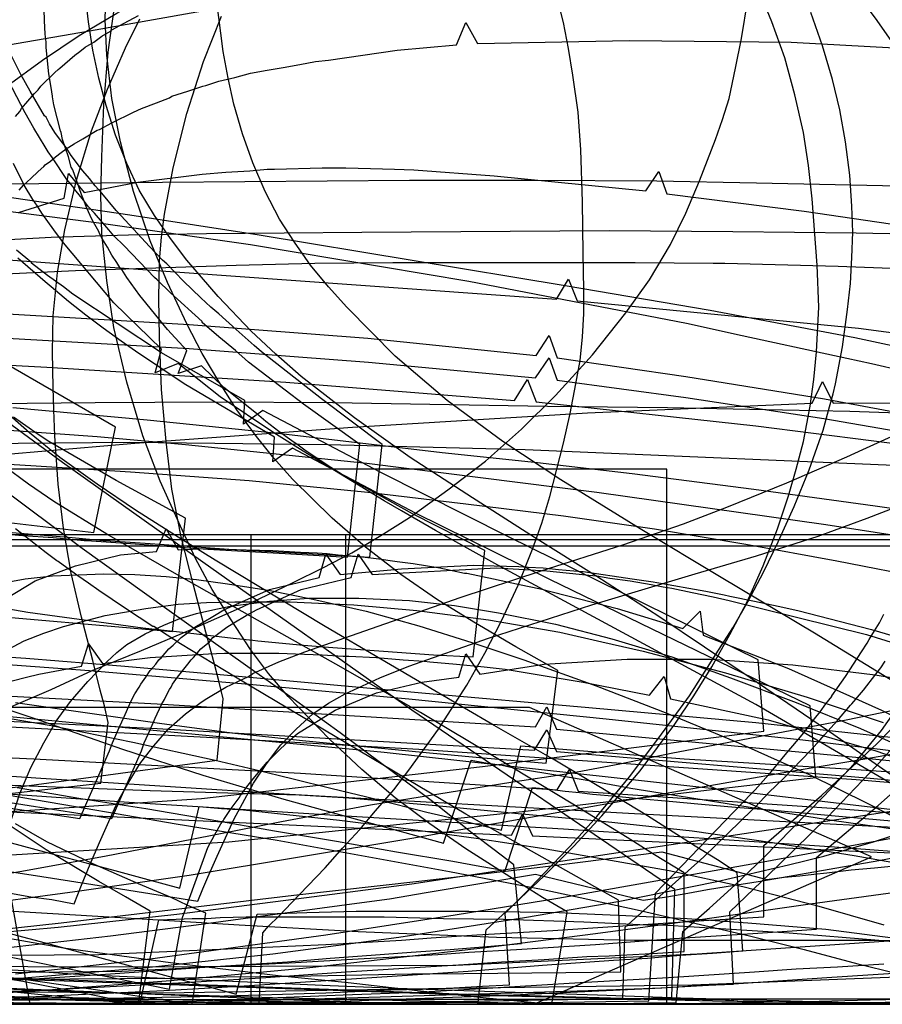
# Model space of a CAD drawing. Header units: millimetres. Extents: x 0 to 1231, y -1 to 564.
# Tile 157 of 163: x 538 to 657, y 0 to 136. Entities that reach past the tile are written whole.
import ezdxf

# ---------------------------------------------------------------- set-up
doc = ezdxf.new("R2010")
doc.units = ezdxf.units.MM
doc.layers.add('1', color=7, linetype='Continuous')

# ---------------------------------------------------------------- blocks, each defined once
blk = doc.blocks.new('PART001')
at = {"layer": '1'}
blk.add_lwpolyline([(763.1, 0), (763.1, 64.3), (0, 64.3), (0, 0)], close=True, dxfattribs=at)
blk = doc.blocks.new('PART002')
at = {"layer": '1'}
blk.add_lwpolyline([(0.2, 0), (739, 0.9), (739.3, 63.4), (0, 63.5)], close=True, dxfattribs=at)
blk = doc.blocks.new('PART004')
at = {"layer": '1'}
blk.add_lwpolyline([(527.4, 77.6), (553.2, 77.8), (580.6, 77.5), (607.9, 76.8), (666.5, 74.3), (668.1, 77.2), (669.5, 74.2), (703.7, 72.6), (752.8, 69.6)], dxfattribs=at)
blk = doc.blocks.new('PART007')
at = {"layer": '1'}
blk.add_lwpolyline([(537.9, 112.7), (538.5, 113.4), (539.5, 114.3), (540.5, 115.3), (541.3, 116), (541.5, 116.2), (542.2, 116.7), (542.9, 117.3), (543.7, 117.9), (544.4, 118.4), (545.5, 119.1), (546.7, 119.8), (548.7, 121), (549, 121.1), (550.7, 122), (553.7, 123.5), (554.8, 124), (556.9, 124.8), (558.7, 125.5), (559, 125.7), (561.2, 126.4), (563.3, 127.1), (563.7, 127.2), (565.5, 127.8), (567.7, 128.3), (569.9, 128.9), (572.2, 129.3), (574.4, 129.7), (576.7, 130.1), (578.9, 130.5), (580.7, 130.7), (590.2, 132.1), (598.4, 132.8), (599.7, 135.9), (601.3, 133), (622.3, 133.4), (644.7, 133.2), (675.8, 131.5)], dxfattribs=at)
blk = doc.blocks.new('PART011')
at = {"layer": '1'}
blk.add_lwpolyline([(511.9, 97), (561.4, 94.1), (586.1, 92.2), (609.4, 89.8), (611.2, 92.6), (612.3, 89.5), (630.1, 86.9), (649.3, 83.8), (687.4, 76.7), (716.9, 70.8), (746.4, 64.4), (826.4, 46.6)], dxfattribs=at)
blk = doc.blocks.new('PART012')
at = {"layer": '1'}
blk.add_lwpolyline([(609.1, 0), (655.8, 20.4), (608.5, 41.1), (0, 41.1), (0, 0)], close=True, dxfattribs=at)
blk = doc.blocks.new('PART013')
at = {"layer": '1'}
blk.add_lwpolyline([(609.1, 0), (655.8, 20.4), (608.5, 41.1), (0, 41.1), (0, 0)], close=True, dxfattribs=at)
blk = doc.blocks.new('PART014')
at = {"layer": '1'}
blk.add_lwpolyline([(535.6, 26.7), (606, 23.4), (607.5, 26.3), (608.9, 23.3), (670.2, 20.4), (720.7, 17.1), (767.5, 13.8), (819, 9.6)], dxfattribs=at)
blk = doc.blocks.new('PART017')
at = {"layer": '1'}
blk.add_lwpolyline([(737.9, 0), (737.9, 64.3), (0, 64.3), (0, 0)], close=True, dxfattribs=at)
blk = doc.blocks.new('PART019')
at = {"layer": '1'}
blk.add_lwpolyline([(503.2, 40.8), (557, 38.2), (609.2, 35.2), (610.9, 38), (612.2, 35), (654.6, 31.4), (736.2, 23.9), (829.2, 16.1)], dxfattribs=at)
blk = doc.blocks.new('PART020')
at = {"layer": '1'}
blk.add_lwpolyline([(537.8, 109.6), (544.1, 111.6), (544.7, 115), (546.9, 112.4), (554.3, 113.8), (563.2, 114.9), (566.5, 115.2), (569.8, 115.4), (572.2, 115.6), (573.2, 115.6), (579.8, 115.8), (583.1, 115.8), (586.5, 115.7), (589.8, 115.6), (592.5, 115.5), (603.6, 114.7), (624.6, 112.6), (626.4, 115.3), (627.5, 112.2), (646.5, 109.8), (666.9, 106.8)], dxfattribs=at)
blk = doc.blocks.new('PART022')
at = {"layer": '1'}
blk.add_lwpolyline([(526.2, 4.3), (552.1, 4.6), (576.1, 5.8), (584.8, 6.3), (595.8, 6.9), (600.1, 7.2), (606.7, 7.6), (617.6, 8.3), (628.5, 9.1), (639.4, 9.8), (648.2, 10.4), (648.2, 20.3), (656.7, 27.5), (665.1, 35)], dxfattribs=at)
blk = doc.blocks.new('PART023')
at = {"layer": '1'}
blk.add_lwpolyline([(609.1, 0), (655.8, 20.4), (608.5, 41.1), (0, 41.1), (0, 0)], close=True, dxfattribs=at)
blk = doc.blocks.new('PART024')
at = {"layer": '1'}
blk.add_lwpolyline([(466.2, 37.4), (539.9, 34), (576.8, 32), (612.3, 29.7), (614, 32.5), (615.2, 29.5), (651, 27.1), (688.5, 24.2), (763.2, 17.8), (845.8, 9.5)], dxfattribs=at)
blk = doc.blocks.new('PART028')
at = {"layer": '1'}
for points in [[(448, 3.4), (539.4, 0), (532.4, 39.4)], [(537.4, 122.9), (538, 123.6), (538.2, 124), (539.1, 125), (540, 126.1), (540.5, 126.6), (540.9, 127.1), (542.8, 129), (543.3, 129.4), (543.5, 129.6), (545.6, 131.4), (546.3, 131.9), (547, 132.5), (548.2, 133.2), (549.3, 134), (550.5, 134.7), (550.7, 134.9), (552.4, 135.8), (554.4, 136.9)]]:
    blk.add_lwpolyline(points, dxfattribs=at)
blk = doc.blocks.new('PART029')
at = {"layer": '1'}
blk.add_lwpolyline([(523.8, 75.1), (553.9, 77.7), (584, 79.9), (616.5, 81.9), (647.6, 83.2), (649, 86.2), (650.5, 83.2), (684.6, 83.4), (718.7, 83.1), (720.2, 86), (721.7, 83.1), (792.8, 83.2), (798.9, 89.8), (789.8, 255.1)], dxfattribs=at)
blk = doc.blocks.new('PART030')
at = {"layer": '1'}
blk.add_lwpolyline([(0.2, 0), (707, 0.8), (707.3, 63.4), (0, 63.4)], close=True, dxfattribs=at)
blk = doc.blocks.new('PART032')
at = {"layer": '1'}
blk.add_lwpolyline([(627.5, 0), (627.5, 74.1), (0, 74.1), (0, 0)], close=True, dxfattribs=at)
blk = doc.blocks.new('PART034')
at = {"layer": '1'}
blk.add_lwpolyline([(510.9, 59.2), (539.1, 54.3), (555, 52.1), (560.5, 51.5), (567.5, 50.7), (570.2, 50.4), (570.9, 50.3), (577.2, 49.7), (581.3, 49.4), (588.3, 48.9), (595.2, 48.4), (600.7, 48.1), (602.3, 62.8), (592.3, 67.9), (582.5, 73.4), (581, 74.3), (577.4, 76.7), (576.5, 77.4), (575.6, 78), (573.8, 79.3), (572, 80.7), (570.7, 81.8), (566.2, 85.4), (563.1, 88.4), (559.9, 87.3), (561.1, 90.5), (558.4, 93.4), (555, 97.6), (554.6, 98.1), (552.8, 100.6), (552.1, 101.7), (551.8, 102), (551.4, 102.7), (550.7, 103.7), (550.1, 104.8), (549.4, 105.9), (549, 106.7), (548.9, 107), (548, 108.6), (547.2, 110.3), (546.9, 111.2), (546.5, 112.1), (545.3, 115.5), (545.1, 115.9), (544.7, 117.3), (543.9, 119.7), (543.7, 120.7), (543.6, 120.9), (542.7, 124.5), (542.5, 125.6), (542.5, 125.7), (542.3, 126.9), (542, 128.8), (541.8, 130.6), (541.6, 132.5), (541.6, 133.2), (541.5, 134.3), (541.4, 136.2), (541.3, 139.3)], dxfattribs=at)
blk = doc.blocks.new('PART039')
at = {"layer": '1'}
blk.add_lwpolyline([(503.3, 44.4), (557, 41.6), (609.3, 38.4), (610.9, 41.2), (612.2, 38.1), (654.6, 34.1), (736.2, 25.8), (829.3, 17)], dxfattribs=at)
blk = doc.blocks.new('PART040')
at = {"layer": '1'}
for points in [[(524.4, 5.3), (553.7, 5.2), (598.3, 5.4), (631.7, 7), (670.4, 9.6)], [(669.2, 24.3), (639.8, 41.5), (604.1, 60.8), (600.3, 62.9), (595.5, 65.6), (590.8, 68.3), (588.4, 69.7), (581.5, 73.9), (576.8, 76.8), (573.1, 79.1), (565.7, 84.1), (559.9, 88.7), (556.7, 87.4), (557.6, 90.7), (551, 97.1), (544, 105.4), (542.7, 107.2), (541, 109.5), (540.4, 110.5), (539.8, 111.4), (538.6, 113.4), (537.1, 116.4)]]:
    blk.add_lwpolyline(points, dxfattribs=at)
blk = doc.blocks.new('PART042')
at = {"layer": '1'}
blk.add_lwpolyline([(492.9, 33.7), (546.3, 25.7), (550.4, 35.1), (550.8, 36.2), (551.6, 38), (552.3, 39.6), (552.4, 39.8), (553.2, 41.6), (553.5, 42.3), (553.9, 43), (554.5, 43.9), (554.7, 44.3), (555.4, 45.3), (556, 46.2), (556.8, 47.1), (557.2, 47.7), (557.6, 48), (558.6, 49.2), (559.2, 49.7), (560.3, 50.8), (560.5, 50.9), (561.3, 51.5), (562.2, 52.2), (563.2, 52.8), (564.9, 53.8), (566.2, 54.6), (572.5, 57.4), (579.4, 59.1), (580.3, 62.3), (582.3, 59.5), (590.8, 60.3), (600.8, 60.8), (603.6, 60.7), (607, 60.6), (608.3, 60.5), (610.4, 60.4), (612.5, 60.2), (615.7, 59.9), (615.9, 59.9), (622.7, 58.9), (625.6, 58.5), (626.1, 58.4), (632.9, 57.2), (635.4, 56.7), (636.2, 56.5), (639.6, 55.8), (642.9, 55.1), (645.6, 54.5), (655.8, 51.9), (671.1, 47.4)], dxfattribs=at)
blk = doc.blocks.new('PART045')
at = {"layer": '1'}
blk.add_lwpolyline([(531.7, 40.3), (588.4, 34.9), (635.7, 29.7), (682.9, 24.1), (735.3, 17.8), (737.5, 17.5), (748.5, 16.1), (759.5, 14.6), (761.5, 14.4), (770.5, 13.1), (774.9, 12.5), (779.2, 11.9), (783.6, 11.2), (787.6, 10.6), (788, 10.5), (792.4, 9.8), (798.9, 8.7), (805.5, 7.6), (812, 6.4), (822.9, 4.4)], dxfattribs=at)
blk = doc.blocks.new('PART047')
at = {"layer": '1'}
blk.add_lwpolyline([(523.8, 3.4), (558.9, 3.6), (566.5, 3.8), (575.9, 3.9), (585.3, 4.1), (592.2, 4.2), (594.7, 4.2), (613.5, 4.4), (621.1, 4.5), (620.8, 14.4), (599.7, 26.3), (570.1, 43.9), (567.8, 45.3), (560.2, 49.9), (556.5, 52.3), (556.4, 52.3), (552.6, 54.8), (548.9, 57.3), (547.5, 58.3), (546, 59.3), (544.5, 60.4), (543.3, 61.3), (543.1, 61.4), (541.6, 62.5), (537.4, 65.8)], dxfattribs=at)
blk = doc.blocks.new('PART051')
at = {"layer": '1'}
blk.add_lwpolyline([(497.3, 34.1), (550.7, 25.7), (554.8, 35.1), (555.2, 36.2), (556, 38), (556.7, 39.6), (557.6, 41.5), (558, 42.2), (558.3, 42.9), (558.7, 43.6), (558.9, 43.9), (559.1, 44.3), (559.8, 45.3), (561.2, 47.1), (561.7, 47.7), (562, 48), (563, 49.2), (564.2, 50.2), (564.7, 50.8), (564.9, 50.9), (565.7, 51.5), (566.6, 52.2), (567.6, 52.8), (569.3, 53.8), (570.7, 54.6), (576.9, 57.4), (583.8, 59.1), (584.8, 62.3), (586.7, 59.5), (603.9, 60.4), (610.9, 60), (616.7, 59.4), (617.8, 59.3), (619.6, 59), (622.4, 58.6), (625.3, 58.1), (627, 57.8), (628.2, 57.6), (631, 57), (633.9, 56.4), (636.1, 55.9), (655.1, 51.2), (669.2, 46.8)], dxfattribs=at)
blk = doc.blocks.new('PART053')
at = {"layer": '1'}
blk.add_lwpolyline([(531.6, 110.4), (548.9, 108.2), (569.9, 105.2), (600.1, 100.1), (630.2, 94.3), (637.9, 92.6), (650.7, 89.8), (655.8, 88.7), (660.2, 87.7), (660.9, 87.5), (668.6, 85.7), (676.2, 83.9), (683.9, 82), (690.1, 80.5), (696.6, 78.8), (709.3, 75.5), (721.9, 72.2)], dxfattribs=at)
blk = doc.blocks.new('PART054')
at = {"layer": '1'}
blk.add_lwpolyline([(516.8, 69), (548.2, 65.3), (551.2, 79.9), (535.2, 89.1)], dxfattribs=at)
blk = doc.blocks.new('PART059')
at = {"layer": '1'}
blk.add_lwpolyline([(508.5, 90), (541.7, 88.2), (574.8, 86.1), (606.4, 83.6), (608.2, 86.5), (609.4, 83.4), (639.8, 80.1), (671.7, 76), (684.8, 74), (690, 73.1), (693.4, 72.6), (695.3, 72.3), (703.2, 71), (711, 69.6), (715, 68.9), (724.1, 67.3)], dxfattribs=at)
blk = doc.blocks.new('PART067')
at = {"layer": '1'}
blk.add_lwpolyline([(528.1, 4), (599.9, 1.4), (608.5, 1.2), (622.9, 0.8), (635.6, 0.6), (637.3, 0.5), (651.7, 0.2), (657.4, 0.1), (663.2, 0.1), (668.9, 0), (692, 0), (709.3, 0.2), (714.8, 0.3), (717.9, 0.3), (732.3, 0.6), (746.7, 1), (758.2, 1.3), (821.8, 4.5)], dxfattribs=at)
blk = doc.blocks.new('PART070')
at = {"layer": '1'}
blk.add_lwpolyline([(532.8, 5), (540.2, 4.6), (543.9, 4.3), (547.6, 4.1), (580.9, 2.6), (589, 2.3), (599.4, 1.9), (617.9, 1.3), (629.4, 0.9), (636.4, 0.7), (651.2, 0.3), (673.4, 0), (688.3, 0), (710.5, 0.2), (716.4, 0.3), (721.6, 0.4)], dxfattribs=at)
blk = doc.blocks.new('PART073')
at = {"layer": '1'}
blk.add_lwpolyline([(491.4, 106.3), (583.2, 99.7), (612.2, 97.6), (613.9, 100.4), (615.1, 97.4), (654, 93.6), (685.7, 89.4), (717.3, 84.2), (746.6, 78.4), (757.4, 76.1), (770.8, 73.1), (775.8, 72), (776.1, 71.9), (781.5, 70.7), (797.5, 66.9), (810.8, 63.7), (824.2, 60.4)], dxfattribs=at)
blk = doc.blocks.new('PART078')
at = {"layer": '1'}
blk.add_lwpolyline([(512.5, 0.4), (573.5, 0), (628.2, 0.9), (628.6, 15.9), (592.2, 40.7), (563.3, 61.2), (543.9, 75), (525.9, 88.2)], dxfattribs=at)
blk = doc.blocks.new('PART082')
at = {"layer": '1'}
blk.add_lwpolyline([(529.7, 2.5), (544.3, 1.9), (546.8, 1.8), (558.9, 1.3), (573.6, 0.7), (579.4, 0.5), (585.3, 0.3), (591.1, 0.2), (593.3, 0.1), (597, 0.1), (605.8, 0), (617, 0), (623.3, 0.1), (629.2, 0.1), (635.1, 0.2), (640.7, 0.3), (640.9, 0.3), (646.8, 0.4), (655.6, 0.6), (664.3, 0.8)], dxfattribs=at)
blk = doc.blocks.new('PART083')
at = {"layer": '1'}
blk.add_lwpolyline([(534.7, 2.2), (547.9, 1.7), (561.1, 1.3), (561.2, 1.3), (574.4, 0.9), (587.6, 0.6), (597.3, 0.4), (600.8, 0.3), (614, 0.1), (624.6, 0.1), (629.9, 0), (633.5, 0.1), (643.1, 0.1), (651.1, 0.2), (664.3, 0.4), (668.2, 0.5), (677.5, 0.7), (690.8, 1), (696, 1.1), (701.3, 1.3), (703, 1.3), (709.3, 1.6), (735.7, 2.6)], dxfattribs=at)
blk = doc.blocks.new('PART084')
at = {"layer": '1'}
blk.add_lwpolyline([(528.1, 3.8), (599.9, 1.3), (616.8, 0.9), (633.8, 0.5), (640.6, 0.4), (647.4, 0.2), (654.2, 0.1), (661, 0.1), (667.4, 0), (688.1, 0), (698.3, 0.1), (708.3, 0.3), (708.5, 0.3), (718.7, 0.5), (735.7, 0.9)], dxfattribs=at)
blk = doc.blocks.new('PART085')
at = {"layer": '1'}
blk.add_lwpolyline([(536.9, 44.8), (538.9, 45.3), (540.6, 45.7), (546.5, 46.8), (547.5, 49.9), (549.4, 47.2), (556, 48), (564.1, 48.5), (566.3, 48.6), (573.8, 48.6), (576.1, 48.5), (579.8, 48.4), (582.7, 48.2), (583.5, 48.2), (587.3, 48), (591, 47.7), (593.9, 47.5), (594.7, 47.4), (598.4, 47.1), (602.2, 46.7), (605.1, 46.4), (615.9, 44.6), (625.1, 42.8), (627.1, 45.4), (628, 42.3), (641.5, 39.4), (656.4, 35.1), (671, 30)], dxfattribs=at)
blk = doc.blocks.new('PART087')
at = {"layer": '1'}
blk.add_lwpolyline([(532.4, 7.4), (551.2, 3.6), (558.7, 2.1), (560.5, 12), (564, 21.7), (564.9, 23.4), (565.8, 25), (566.1, 25.4), (566.2, 25.6), (567.2, 27.1), (568.3, 28.6), (568.5, 28.9), (569.4, 30.1), (570.5, 31.5), (571.7, 32.9), (572.2, 33.5), (574, 35.3), (575.3, 36.5), (576.4, 37.5), (581.6, 40.7), (587.3, 43.1), (593.6, 44.6), (598.7, 45.3), (599.7, 48.5), (601.6, 45.7), (610.5, 47.1), (622, 47.8), (633.5, 47.8), (644.9, 47), (656.3, 45.6), (667.8, 43.7)], dxfattribs=at)
blk = doc.blocks.new('PART088')
at = {"layer": '1'}
blk.add_lwpolyline([(525.5, 1.8), (557.9, 1.6), (594.5, 2.2), (631, 2.7), (670, 4.2)], dxfattribs=at)
blk = doc.blocks.new('PART091')
at = {"layer": '1'}
blk.add_lwpolyline([(511.9, 93.6), (561.4, 90.8), (586.2, 88.9), (609.3, 86.7), (611.2, 89.5), (612.3, 86.4), (630.1, 84), (649.2, 81.1), (687.4, 74.5), (716.9, 68.8), (746.3, 62.8), (826.4, 45.9)], dxfattribs=at)
blk = doc.blocks.new('PART092')
at = {"layer": '1'}
for points in [[(509.5, 0.5), (553.8, 0), (592.6, 0.3), (621.4, 0.8), (621.7, 10.7), (632.6, 20.4), (639.3, 26.9), (639.7, 27.3), (641.6, 29.3), (643.6, 31.2), (647.4, 35.2), (648.7, 36.6), (649.3, 37.3), (651.1, 39.3), (652.9, 41.4), (653.1, 41.6), (654.7, 43.5), (656.4, 45.7), (657.1, 46.6), (657.7, 47.5)], [(658.5, 133.4), (657, 135.6), (656.6, 136.2), (655.4, 137.8)]]:
    blk.add_lwpolyline(points, dxfattribs=at)
blk = doc.blocks.new('PART095')
at = {"layer": '1'}
blk.add_lwpolyline([(511, 1.4), (553.4, 0.4), (595.3, 0), (625, 0.5), (625.9, 15.4), (639.2, 29.2), (639.7, 29.7), (641.9, 32.2), (644.1, 34.8), (644.9, 35.8), (646.2, 37.3), (647.1, 38.4), (647.9, 39.5), (648.7, 40.5), (649.5, 41.6), (650.3, 42.6), (650.3, 42.7), (651.1, 43.8), (652.2, 45.4), (654.4, 48.8), (655.2, 50), (655.5, 50.5), (656.2, 51.7), (656.9, 52.8), (657.5, 54)], dxfattribs=at)
blk = doc.blocks.new('PART097')
at = {"layer": '1'}
blk.add_lwpolyline([(534.9, 55.5), (540.1, 58.6), (545.7, 60.7), (551.9, 62.2), (556.9, 62.7), (558.2, 65.8), (559.9, 62.9), (563.9, 63.1), (569.3, 62.9), (573, 62.8), (576.8, 62.6), (579.1, 62.5), (580.5, 62.4), (582, 62.2), (585, 62), (588, 61.6), (588.9, 61.5), (590.2, 61.3), (592.4, 61), (596.1, 60.4), (599.5, 59.7), (599.8, 59.7), (603.5, 58.9), (607.1, 58.1), (610, 57.5), (620.6, 54.8), (629.7, 52), (632.1, 54.4), (632.5, 51.1), (644.3, 46.5), (657.2, 40.7), (659.2, 39.7)], dxfattribs=at)
blk = doc.blocks.new('PART100')
at = {"layer": '1'}
blk.add_lwpolyline([(533.6, 20.5), (566.9, 22.5), (607.5, 26.7), (648.1, 31.4), (647.3, 41.3), (611.3, 58.8), (592.7, 68), (575.7, 77), (573, 75.1), (573.2, 78.5), (560.7, 85.9), (554, 90.4), (552, 91.8), (549.5, 93.6), (547.1, 95.4), (544.7, 97.3), (542.3, 99.3), (541.5, 100), (537.7, 103.3)], dxfattribs=at)
blk = doc.blocks.new('PART104')
at = {"layer": '1'}
blk.add_lwpolyline([(524.1, 6.7), (548.9, 6.9), (571.9, 7.9), (580.3, 8.3), (590.8, 8.9), (594.9, 9.2), (601.2, 9.6), (611.7, 10.2), (622.1, 10.9), (632.6, 11.6), (640.9, 12.1), (640.9, 22), (648.9, 28.9), (656.6, 36.1), (658.6, 38.2)], dxfattribs=at)
blk = doc.blocks.new('PART105')
at = {"layer": '1'}
blk.add_lwpolyline([(531.2, 26.3), (563.1, 28.5), (602, 32.9), (640.9, 37.8), (640.1, 47.7), (605.6, 64.7), (587.9, 73.6), (571.6, 82.2), (568.9, 80.3), (569.1, 83.6), (557.6, 90.2), (545.3, 98.3), (544, 99.3), (541.8, 100.9), (539.6, 102.6), (539.6, 102.7), (537.5, 104.4)], dxfattribs=at)
blk = doc.blocks.new('PART109')
at = {"layer": '1'}
blk.add_lwpolyline([(529.3, 54.2), (559.1, 51.6), (560.9, 67.3), (551.3, 72.5), (542, 77.9), (540.5, 78.9), (537.1, 81.3)], dxfattribs=at)
blk = doc.blocks.new('PART111')
at = {"layer": '1'}
blk.add_lwpolyline([(523.6, 66.4), (545.2, 64.6), (549.5, 64.2), (549.8, 64.2), (556, 63.8), (566.9, 63), (577.7, 62.4), (586.4, 61.9), (588.1, 77.5), (579.7, 83.8), (571.4, 90.3), (570.4, 91.2), (567.9, 93.4), (565.5, 95.6), (564.4, 96.5), (563, 97.8), (560.6, 100.1), (558.3, 102.5), (557.7, 103), (555.9, 104.9), (553.7, 107.3), (551.4, 109.8), (551.3, 109.9), (549.3, 112.3), (548.4, 113.3), (547.6, 114.3), (546.7, 115.4), (545.9, 116.4), (545.4, 117.1), (545.1, 117.5), (544.4, 118.6), (543.6, 119.6), (542.8, 120.7), (542.1, 121.9), (541.6, 122.8), (541.4, 123), (539.4, 126.4), (538.1, 128.7), (535, 134.9)], dxfattribs=at)
blk = doc.blocks.new('PART114')
at = {"layer": '1'}
blk.add_lwpolyline([(527.7, 65.8), (538.4, 64.9), (542.6, 64.6), (546.9, 64.2), (547.2, 64.2), (553.3, 63.8), (564, 63), (574.7, 62.4), (583.3, 61.9), (585, 77.5), (577.2, 83.1), (569.6, 88.9), (567.8, 90.5), (565.5, 92.4), (563.2, 94.4), (563.2, 94.5), (558.8, 98.5), (557, 100.3), (556.6, 100.6), (552.4, 105), (551, 106.4), (550.3, 107.2), (548.3, 109.5), (547.5, 110.4), (546.8, 111.3), (546, 112.3), (545.5, 112.9), (545.3, 113.2), (544.5, 114.2), (542.5, 117.2), (541.9, 118), (541.5, 118.7), (539.9, 121.3), (538.7, 123.4), (535.8, 129)], dxfattribs=at)
blk = doc.blocks.new('PART130')
at = {"layer": '1'}
blk.add_lwpolyline([(534.9, 58.2), (538.7, 58.9), (542.5, 59.3), (549.6, 59.6), (553.9, 59.5), (558.2, 59.2), (562.4, 58.8), (566.7, 58.2), (572.6, 57.3), (578.5, 56.1), (585.9, 54.4), (593.2, 52.4), (600.5, 50.1), (607.7, 47.7), (617.7, 44.1), (627.5, 40.3), (637.4, 36.2), (647.2, 31.8), (655.3, 27.8), (663.3, 23.7)], dxfattribs=at)
blk = doc.blocks.new('PART131')
at = {"layer": '1'}
for points in [[(520.6, 2.3), (538, 3.6), (555.5, 5.1), (573, 7), (590.4, 9.3), (607.8, 12), (621, 14.3), (634.4, 17), (644.3, 19.3), (649.2, 20.5), (653.7, 21.8), (656.1, 22.5), (658.6, 23.3)], [(731, 173.2), (706.6, 167.1), (683.3, 161.7), (660.1, 156.6), (638.3, 152), (633.5, 151), (606, 145.5), (590.4, 142.5), (571.3, 138.9), (547.6, 134.7), (523.8, 130.6)]]:
    blk.add_lwpolyline(points, dxfattribs=at)
blk = doc.blocks.new('PART132')
at = {"layer": '1'}
blk.add_lwpolyline([(529.7, 30.6), (542.9, 30.1), (556, 29.6), (569.8, 29.2), (576.6, 29), (583.5, 28.6), (594.5, 27.6), (597, 27.4), (606.9, 26.4), (619, 25.3), (631, 24), (642.1, 22.4), (653.4, 20.6), (671.4, 17.4)], dxfattribs=at)
blk = doc.blocks.new('PART137')
at = {"layer": '1'}
blk.add_lwpolyline([(522.8, 0.4), (540.1, 0.1), (548.6, 0), (565, 0), (572.9, 0.1), (580.5, 0.1), (587.8, 0.2), (594.8, 0.3), (601.4, 0.3), (602.5, 10.3), (606.4, 13.9), (610.5, 17.8), (614.6, 21.9), (618.5, 26.1), (623.8, 32.3), (628.6, 38.8), (631.2, 42.7), (633.7, 46.7), (636.2, 51.2), (638.6, 55.7), (640.8, 60.7), (642.8, 65.8), (644.3, 70.4), (645.4, 74.1), (646.4, 77.9), (647.3, 82.8), (647.8, 86.5), (648.2, 90.3), (648.5, 96.5), (648.3, 102.3), (647.6, 111.5), (647.1, 116.1), (646.4, 120.7), (645.2, 125.9), (643.8, 131), (642, 136), (640, 141)], dxfattribs=at)
blk = doc.blocks.new('PART141')
at = {"layer": '1'}
blk.add_lwpolyline([(526.3, 16.5), (538, 18.4), (549.7, 20.5), (562, 22.9), (574.2, 25.3), (586.5, 27.6), (598.8, 29.6), (606.2, 30.8), (613.6, 31.9), (621, 33.3), (628.3, 34.8), (652.3, 39.4), (674.3, 43.9), (677, 44.5), (710.8, 51.8), (735.1, 57.3)], dxfattribs=at)
blk = doc.blocks.new('PART144')
at = {"layer": '1'}
blk.add_lwpolyline([(534.3, 29.3), (545.7, 27.4), (559.6, 25), (573.6, 22.7), (597.4, 18.4), (610.4, 15.9), (623.4, 13.1), (638.9, 9.5), (646.5, 7.6), (653.9, 5.6), (659.2, 4.3), (664.4, 2.9), (669.8, 1.5), (675.6, 0), (694.3, 0), (699.6, 12.7), (704.8, 25.2), (715.3, 49.9), (721, 63.1)], dxfattribs=at)
blk = doc.blocks.new('PART147')
at = {"layer": '1'}
blk.add_lwpolyline([(530.6, 1.2), (538.2, 0.9), (545.5, 0.7), (552.5, 0.5), (559.1, 0.4), (565.3, 0.2), (571.1, 0), (571.6, 9.9), (572.4, 10.8), (573.8, 12.2), (575.6, 14.1), (577.8, 16.4), (580.2, 18.9), (582.6, 21.6), (585, 24.2), (587.2, 26.8), (589.7, 29.7), (591.8, 32.4), (595.9, 38.1), (599.8, 44.2), (602.3, 48.6), (604.6, 53.1), (606.9, 58), (608.9, 63), (610.2, 66.6), (611.3, 70.3), (613.2, 77.7), (614.1, 81.8), (614.9, 85.9), (615.5, 89.1), (615.8, 92.4), (616, 95.6), (616, 98.9), (615.9, 104), (615.8, 111.1), (615.6, 118.3), (615.2, 123.5), (614.5, 128.6), (613.9, 132.3), (613.2, 135.9), (611.9, 141)], dxfattribs=at)
blk = doc.blocks.new('PART152')
at = {"layer": '1'}
blk.add_lwpolyline([(512.5, 48.8), (547.6, 46.2), (569.7, 44.3), (591.8, 42.3), (619.1, 39.5), (646.3, 36.6), (668.8, 33.9), (691.2, 31), (714.2, 27.8), (737.2, 24.3), (760.5, 20.7), (783.7, 16.8), (799.4, 14.1), (815.2, 11.5), (832, 9)], dxfattribs=at)
blk = doc.blocks.new('PART156')
at = {"layer": '1'}
blk.add_lwpolyline([(520.1, 0.7), (539.5, 1.8), (558.8, 3.3), (578.1, 5.1), (602.8, 7.9), (617.6, 9.8), (632.4, 11.8), (647.3, 13.9), (662.5, 16), (672.7, 17.5), (683, 19.1), (703.8, 22.2), (724.7, 25.5), (745.4, 28.7), (755.5, 30.4), (765.5, 31.9), (775.2, 33.5), (784.7, 35), (793.9, 36.5), (802.8, 38), (811.3, 39.3), (819.4, 40.7)], dxfattribs=at)
blk = doc.blocks.new('PART160')
at = {"layer": '1'}
blk.add_lwpolyline([(504.5, 33.8), (540.9, 31.3), (575.3, 29.1), (623, 26.4), (642.2, 25.4), (661.5, 24.4), (683.7, 23.5), (706, 23.1), (744.8, 23.3), (760.5, 23.2), (776.3, 23.4), (786.5, 23.9), (796.6, 24.4), (804.1, 24.7), (811.7, 25.1), (818.7, 25.5)], dxfattribs=at)
blk = doc.blocks.new('PART165')
at = {"layer": '1'}
blk.add_lwpolyline([(0, 0), (697.5, 0), (697.5, 65), (0, 65)], close=True, dxfattribs=at)
blk = doc.blocks.new('PART166')
at = {"layer": '1'}
blk.add_lwpolyline([(535.2, 111.9), (553.2, 109.3), (571.1, 106.5), (613.4, 99.5), (633.5, 96.1), (653.5, 92.3), (673.1, 88.1), (692.6, 83.7), (711.8, 79.1), (731, 74.3), (746.3, 70.4), (761.4, 66.2), (777.4, 61.5), (793.3, 56.7), (809.8, 51.9), (826.3, 47.2)], dxfattribs=at)
blk = doc.blocks.new('PART167')
at = {"layer": '1'}
blk.add_lwpolyline([(529.7, 105.5), (542.3, 106.2), (553, 106.5), (563.8, 106.7), (585.3, 106.9), (619.5, 107.1), (636.6, 107), (653.7, 106.8), (667.6, 106.5), (687.2, 105.8), (706.9, 105.1), (719.6, 104.7)], dxfattribs=at)
blk = doc.blocks.new('PART170')
at = {"layer": '1'}
for points in [[(526.4, 0.5), (543.5, 0.1), (560.6, 0), (583.7, 0.5), (604.3, 1.2), (625, 2.2), (637.4, 2.9), (649.6, 3.7), (661.7, 4.5)], [(660.8, 43.5), (647.9, 51.4), (635, 59.1), (623.8, 65.8), (612.8, 72.6), (604.8, 77.9), (597.1, 83.6), (589.9, 89.7), (583.2, 96.5), (580.7, 99.3), (578.2, 102.3), (576, 105.5), (573.9, 108.7), (571.9, 112.5), (570.2, 116.5), (568.8, 120.5), (567.6, 124.6), (566.8, 128.2), (566.1, 131.9), (565.2, 139.2)]]:
    blk.add_lwpolyline(points, dxfattribs=at)
blk = doc.blocks.new('PART171')
at = {"layer": '1'}
blk.add_lwpolyline([(518.9, 21.1), (541, 17.7), (551.9, 16), (562.6, 14.3), (563.3, 16), (564, 17.6), (565.3, 20.5), (567.6, 25.6), (570.3, 30.6), (572.1, 33.3), (574.1, 35.9), (576.2, 38.1), (578.5, 40.2), (580.7, 41.7), (583, 43), (587.8, 45.2), (591.8, 46.8), (602.8, 50.7), (617.1, 55.3), (631.4, 59.6), (639.9, 62.1), (648.4, 64.8), (655.2, 67.3), (661.9, 69.9)], dxfattribs=at)
blk = doc.blocks.new('PART172')
at = {"layer": '1'}
blk.add_lwpolyline([(525.2, 28.7), (538.6, 30.2), (551.9, 32), (565.3, 33.8), (566.1, 42.3), (565.5, 44.8), (564.9, 47.1), (563.7, 51.5), (562, 58), (560.3, 64.7), (559, 71.3), (558.2, 77.9), (557.6, 85.1), (557.3, 92.4), (557.2, 97.7), (557.3, 102.9), (557.6, 106.2), (558, 109.4), (559.2, 115.8), (561.1, 123.3), (563.4, 130.5), (565.9, 136.8)], dxfattribs=at)
blk = doc.blocks.new('PART176')
at = {"layer": '1'}
blk.add_lwpolyline([(526.8, 9.2), (543.3, 10.7), (559.7, 12.5), (576.2, 14.6), (592.2, 16.7), (608.2, 19.1), (644, 24.5), (663.7, 27.5), (673.5, 29), (683.1, 30.4), (698.8, 32.4), (713.3, 28.5), (716.1, 29), (718.6, 29.4), (720.9, 29.8)], dxfattribs=at)
blk = doc.blocks.new('PART178')
at = {"layer": '1'}
blk.add_lwpolyline([(529.8, 10.3), (544, 7.8), (558.8, 5.8), (573.7, 4), (583.4, 3), (593, 1.9), (602.5, 0.9), (611.6, 0), (613.7, 12.8), (610.3, 14.8), (606.8, 17), (599.7, 21.5), (594.7, 25), (589.9, 28.6), (585.3, 32.5), (580.8, 36.7), (575.1, 42.6), (572.4, 45.8), (569.9, 49.1), (567.2, 53.2), (564.6, 57.4), (562.3, 61.7), (560.2, 66.2), (557.4, 72.4), (555, 78.7), (552.8, 86.1), (551, 93.7), (550, 100.2), (549.3, 106.7), (549.2, 112), (549.3, 117.3), (549.6, 124.5), (550.2, 131.8), (551.1, 138.4)], dxfattribs=at)
blk = doc.blocks.new('PART179')
at = {"layer": '1'}
blk.add_lwpolyline([(537.6, 30), (546.4, 28.5), (555.4, 27.1), (564.3, 25.6), (573.2, 24), (581.8, 22.6), (590.1, 21.1), (597.9, 19.8), (601.6, 19.1), (605.1, 18.5), (608.9, 30), (611.3, 29.8), (613.4, 29.5), (615.4, 29.3), (617.2, 29.1), (620.5, 28.8), (623.6, 28.5), (627.8, 28.1), (632.3, 27.7), (637, 27.3), (641.8, 26.9), (651.8, 26), (661.7, 25.1)], dxfattribs=at)
blk = doc.blocks.new('PART181')
at = {"layer": '1'}
blk.add_lwpolyline([(536.5, 79.5), (548.7, 78.6), (560.9, 77.5), (586, 74.9), (617.8, 70.9), (649.5, 66.4), (665.8, 63.9), (682, 61.4), (698.2, 58.6), (714.3, 55.6), (730.6, 52.4), (746.9, 49), (779.7, 42), (820.2, 33.2)], dxfattribs=at)
blk = doc.blocks.new('PART182')
at = {"layer": '1'}
blk.add_lwpolyline([(0, 0), (570, 0), (570, 65), (0, 65)], close=True, dxfattribs=at)
blk = doc.blocks.new('PART186')
at = {"layer": '1'}
blk.add_lwpolyline([(536.6, 38.4), (563.8, 37), (593.2, 35.3), (622.5, 33.3), (653.7, 31.1), (684.8, 28.5), (715.6, 25.8), (739.7, 23.6), (763.4, 21.1), (787.1, 18.1), (810.7, 14.8), (821.6, 13.1)], dxfattribs=at)
blk = doc.blocks.new('PART190')
at = {"layer": '1'}
blk.add_lwpolyline([(532.4, 10.9), (541.5, 8.5), (550.7, 6), (559.5, 3.6), (563.8, 2.5), (567.9, 1.4), (570.8, 12.5), (577.7, 12.7), (584.5, 12.9), (600.1, 12.9), (607.2, 12.8), (612.6, 12.7), (614.3, 12.6), (621.8, 12.3), (630.3, 11.9), (638.7, 11.3), (649.5, 10.4), (660.2, 9)], dxfattribs=at)
blk = doc.blocks.new('PART192')
at = {"layer": '1'}
blk.add_lwpolyline([(522.8, 0.4), (540.2, 1.1), (549, 1.5), (557.9, 1.9), (568.3, 2.5), (589.5, 3.9), (600, 4.6), (610.3, 5.4), (620.1, 6.1), (624.8, 6.4), (629.4, 6.8), (633.8, 7.1), (638, 7.4), (637.2, 18.2), (634.5, 20), (631.4, 21.9), (624.8, 26.1), (620.5, 28.7), (612, 33.8), (603.6, 38.6), (595.4, 43.4), (587.9, 47.8), (580.2, 52.3), (565, 61.5), (559.5, 64.9), (554, 68.4), (548.7, 72), (543.5, 75.7), (539.3, 79.1), (535, 82.9)], dxfattribs=at)
blk = doc.blocks.new('PART194')
at = {"layer": '1'}
blk.add_lwpolyline([(535.7, 48.8), (538.6, 50.3), (541.3, 51.4), (544, 52.3), (549.8, 53.8), (555.4, 54.8), (559.9, 55.4), (563.8, 55.6), (567.7, 55.7), (575.4, 55.7), (584.2, 55.3), (592.9, 54.5), (602.8, 53.2), (612.7, 51.5), (618.5, 50.2), (624.2, 48.9), (635.6, 45.9), (646.9, 42.5), (657.4, 39)], dxfattribs=at)
blk = doc.blocks.new('PART196')
at = {"layer": '1'}
blk.add_lwpolyline([(523.3, 100.5), (545.7, 101.6), (567.9, 102.3), (578.8, 102.6), (589.6, 102.7), (623.1, 102.7), (633.9, 102.6), (635.5, 102.6), (651.2, 102.2), (667, 101.6), (683.6, 101.1), (701.5, 100.5), (705.1, 100.3), (708, 100.2), (717, 99.6), (719.9, 99.4)], dxfattribs=at)
blk = doc.blocks.new('PART199')
at = {"layer": '1'}
blk.add_lwpolyline([(517.9, 0), (543.6, 0), (558.9, 0.2), (574.1, 0.6), (600, 1.4), (616.6, 1.9), (626.8, 2.3), (631.8, 2.6), (636.7, 2.8), (636.2, 12.8), (642.8, 19.1), (649.7, 25.9), (656.5, 33), (663.4, 40.8)], dxfattribs=at)
blk = doc.blocks.new('PART202')
at = {"layer": '1'}
blk.add_lwpolyline([(516.6, 5.6), (550.5, 9.5), (561.7, 10.9), (583.9, 13.9), (589.1, 14.6), (594.2, 15.5), (609.3, 18), (624.2, 14.4), (627.5, 14.9), (630.4, 15.4), (633.1, 15.9), (635.7, 16.3), (640.7, 17.1), (646, 18), (656.8, 19.9), (668.9, 22.2), (680.8, 24.5), (681.8, 24.7), (700.5, 28.8), (720.2, 33.3)], dxfattribs=at)
blk = doc.blocks.new('PART203')
at = {"layer": '1'}
blk.add_lwpolyline([(528.8, 0.4), (541.8, 0.7), (562.9, 1.1), (571.3, 1.3), (580.3, 1.6), (589.3, 2), (593.7, 2.1), (598, 2.3), (602, 2.5), (605.7, 2.7), (605.1, 12.6), (607.9, 15.4), (610.4, 18), (614.1, 21.9), (617.8, 26), (622.3, 31.5), (626.4, 36.9), (630.6, 42.7), (634.3, 48.5), (636.6, 52.1), (638.7, 55.7), (640.9, 59.9), (642.9, 64), (645.1, 68.9), (647.2, 74), (649.1, 79.5), (650, 82.7), (650.5, 84.5), (650.8, 85.9), (651.8, 91), (652.5, 96.2), (652.9, 99.8), (653.1, 103.4), (653.2, 106.9), (653.1, 110.5), (652.8, 114.8), (652.2, 119.4), (651.4, 123.8), (650.4, 128), (649, 132.7), (647.4, 137.3)], dxfattribs=at)
blk = doc.blocks.new('PART204')
at = {"layer": '1'}
blk.add_lwpolyline([(537.6, 3.6), (550, 1.8), (556, 0.9), (561.8, 0), (563.7, 12.6), (561.2, 13.7), (558.9, 14.8), (554.4, 16.7), (548, 19.5), (541.7, 22.5), (537.4, 25)], dxfattribs=at)
blk = doc.blocks.new('PART205')
at = {"layer": '1'}
blk.add_lwpolyline([(521.4, 26.5), (541.4, 21.1), (546.3, 19.8), (551.1, 18.5), (555.7, 17.3), (560.1, 16.1), (562.8, 27.4), (565.9, 27.1), (568.9, 26.9), (582.2, 25.5), (590, 24.5), (601.1, 23), (610.8, 21.5), (627.8, 18.5), (638, 16.3), (648.2, 13.7), (657.5, 11)], dxfattribs=at)
blk = doc.blocks.new('PART206')
at = {"layer": '1'}
blk.add_lwpolyline([(537.9, 3.4), (550.5, 4.2), (562.9, 5.1), (575, 5.9), (580.9, 6.4), (586.6, 6.8), (592.1, 7.2), (597.5, 7.6), (602.6, 8), (607.4, 8.4), (606.3, 19.3), (603.6, 21.4), (600.8, 23.5), (594.9, 28.2), (582.3, 37.6), (575.8, 42.3), (569.5, 46.7), (558.3, 54.7), (546.6, 63.1), (534.9, 71.8)], dxfattribs=at)
blk = doc.blocks.new('PART208')
at = {"layer": '1'}
blk.add_lwpolyline([(0, 0), (675, 0), (675, 65), (0, 65)], close=True, dxfattribs=at)
blk = doc.blocks.new('PART209')
at = {"layer": '1'}
blk.add_lwpolyline([(537, 82.6), (555.6, 80.9), (574.1, 79), (596.4, 76.4), (609.6, 75), (622.7, 73.5), (639.5, 71.3), (656.3, 69), (675.5, 66.3), (691.6, 63.8), (707.9, 61), (724.1, 58.1), (744, 54.3), (767.7, 49.8), (796.4, 44.4), (812.8, 41.4), (829.1, 38.3)], dxfattribs=at)
blk = doc.blocks.new('PART210')
at = {"layer": '1'}
blk.add_lwpolyline([(537.4, 4.2), (556, 6.3), (580.3, 9.6), (598.2, 12.4), (612.4, 14.7), (640.8, 19.7), (655.3, 22.4), (665.1, 24.2), (675, 26.1), (695, 29.9), (715.1, 33.8), (735, 37.7)], dxfattribs=at)
blk = doc.blocks.new('PART212')
at = {"layer": '1'}
blk.add_lwpolyline([(536.7, 15.4), (539.5, 14.9), (542.4, 14.5), (545.5, 13.9), (546.5, 16.5), (547.7, 19.4), (549, 22.4), (550.3, 25.3), (551.5, 28), (552.9, 30.5), (554.6, 33.3), (556.5, 35.8), (558.6, 38.2), (560.9, 40.2), (562.9, 41.7), (563.6, 42.2), (566.5, 43.9), (569.6, 45.4), (570.2, 45.8), (573.8, 47.4), (577.4, 48.8), (584.8, 51.4), (598.9, 56.3), (610.1, 60), (621.4, 63.6), (629.8, 66.5), (635.8, 68.8), (644.1, 72.2), (652.4, 75.8), (654.6, 76.8), (662.1, 80.2)], dxfattribs=at)
blk = doc.blocks.new('PART214')
at = {"layer": '1'}
for points in [[(523.3, 0.2), (539.6, 0), (551, 0.2), (562.4, 0.5), (582.7, 1.3), (593, 1.7), (603.4, 2.3), (615.5, 3), (627.7, 3.7), (639.6, 4.5), (645.4, 4.9), (651.1, 5.2), (657.5, 5.6)], [(661.9, 29.4), (656.3, 33.3), (650.6, 37.3), (639, 45.2), (626.4, 53.7), (617.8, 59.2), (609.2, 64.6), (600.6, 70.1), (592, 75.7), (584.3, 81.2), (576.9, 86.9), (573.4, 90), (570, 93.2), (565.4, 98), (561.1, 103), (558.8, 106), (556.6, 109.2), (554.5, 112.7), (552.8, 116.4), (551.2, 120.3), (549.9, 124.4), (548.9, 128.2), (548.1, 132.1), (547.5, 136), (547, 140)]]:
    blk.add_lwpolyline(points, dxfattribs=at)
blk = doc.blocks.new('PART216')
at = {"layer": '1'}
blk.add_lwpolyline([(536.3, 113.6), (557.7, 113.8), (591.9, 114.1), (609, 114.1), (626.1, 114), (639.9, 113.7), (659.5, 113.3), (679.2, 112.9), (698, 112.4), (716.9, 111.9), (726.2, 111.6), (735.3, 111.4), (744.1, 111.1), (752.6, 110.8), (760.4, 110.5), (764.4, 110.3), (768.5, 110.1), (772.8, 109.9), (777.4, 109.7), (782.3, 109.5), (787.6, 109.3), (759.5, 198.5), (753.9, 239.8)], dxfattribs=at)
blk = doc.blocks.new('PART219')
at = {"layer": '1'}
blk.add_lwpolyline([(534.7, 39.9), (542.3, 38.6), (553.6, 36.3), (565, 33.8), (570.5, 32.5), (575.8, 31.2), (581, 29.9), (586, 28.7), (590, 27.7), (594.3, 26.6), (596.5, 26.1), (599, 25.5), (601.7, 24.8), (604.6, 24.1), (607.3, 35.8), (629.9, 34), (652.3, 32.6), (667.5, 31.6)], dxfattribs=at)
blk = doc.blocks.new('PART220')
at = {"layer": '1'}
blk.add_lwpolyline([(519.4, 49.2), (538.8, 47.9), (552.5, 46.8), (566.2, 45.6), (593.6, 43.1), (616.7, 41.1), (639.8, 39), (661, 36.7), (682.2, 34.2), (702.1, 31.8), (721.9, 29.1), (740.2, 26.2), (758.4, 23), (790.7, 16.9), (807.6, 13.6), (824.6, 10.2)], dxfattribs=at)
blk = doc.blocks.new('PART221')
at = {"layer": '1'}
blk.add_lwpolyline([(537.4, 41.8), (557.3, 38.9), (567.3, 37.6), (577.1, 36.5), (593.7, 34.9), (602.1, 34.1), (610.8, 33.4), (612.4, 46.2), (606.6, 49.5), (600.8, 52.9), (595.6, 56.1), (590.7, 59.5), (585.8, 63.3), (581.2, 67.3), (575.7, 72.7), (573.1, 75.6), (570.7, 78.6), (568, 82.3), (565.5, 86.2), (563.2, 90.1), (561.1, 94.2), (558.4, 99.9), (556, 105.7), (553.7, 112.5), (551.9, 119.4), (550.7, 125.4), (550, 131.4), (549.8, 136.3), (549.9, 141.2)], dxfattribs=at)
blk = doc.blocks.new('PART225')
at = {"layer": '1'}
blk.add_lwpolyline([(529.8, 13.5), (545.6, 15.6), (561.4, 17.9), (592.2, 23), (626.6, 29.1), (645.5, 32.4), (654.9, 34), (664.1, 35.6), (679.8, 37.4), (694.3, 33.4), (698.8, 34.1), (703, 34.7), (707.1, 35.3), (711.1, 35.9), (717, 36.8), (723, 37.7)], dxfattribs=at)
blk = doc.blocks.new('PART226')
at = {"layer": '1'}
blk.add_lwpolyline([(534.9, 29), (549.2, 30.6), (550.2, 39), (549.7, 41.3), (549.1, 43.5), (548.1, 47.6), (546.5, 53.6), (545.1, 59.7), (544, 65.9), (543.3, 72), (542.8, 78.7), (542.7, 82.3), (542.6, 85.4), (542.5, 90.3), (542.6, 95.3), (543.2, 101.3), (544.2, 107.2), (545.8, 114.1), (547.9, 120.9), (550.1, 126.7), (552.6, 132.4), (554.6, 136.4)], dxfattribs=at)
blk = doc.blocks.new('PART228')
at = {"layer": '1'}
blk.add_lwpolyline([(528.2, 43.5), (540.2, 39.5), (552.2, 35.3), (563.3, 31.7), (574.5, 28.4), (596.6, 22.3), (600.4, 33.8), (602.7, 33.4), (604.7, 33.1), (606.5, 32.7), (608.2, 32.4), (611.3, 31.9), (614.3, 31.4), (618.3, 30.7), (622.5, 29.9), (631.5, 28.5), (650.3, 25.5), (656.6, 24.6), (662.8, 23.7), (675, 21.7), (684.9, 19.7), (694.7, 17.5), (710, 13.7), (725.3, 9.8)], dxfattribs=at)
blk = doc.blocks.new('PART229')
at = {"layer": '1'}
blk.add_lwpolyline([(518.1, 30.4), (553.1, 28), (583.1, 26.1), (613.2, 24.3), (650.7, 21.8), (664.1, 20.8), (682.9, 19.4), (701.8, 17.8), (732.2, 15.1), (766.1, 11.8), (783, 10.2), (800, 8.8), (820.9, 7.2)], dxfattribs=at)
blk = doc.blocks.new('PART230')
at = {"layer": '1'}
blk.add_lwpolyline([(536.2, 127.1), (541.1, 130.7), (546.2, 134.1), (551.4, 137.2), (557.3, 140.5), (563.2, 143.6), (561.8, 156.4), (554.6, 155.8), (547.3, 155.1), (532.5, 153.6)], dxfattribs=at)
blk = doc.blocks.new('PART231')
at = {"layer": '1'}
blk.add_lwpolyline([(525.7, 75.4), (539.5, 74.6), (553.3, 73.7), (569.7, 72.5), (586.1, 70.9), (599.7, 69.3), (613.2, 67.6), (625.8, 65.8), (638.4, 63.7), (651, 61.4), (663.8, 58.9), (676.6, 56.1), (690.4, 52.8), (704, 49.1), (718.9, 44.5), (733.2, 39.7), (747.4, 34.6), (768.2, 26.7), (788.9, 18.3), (808.7, 10.3), (822.2, 5)], dxfattribs=at)
blk = doc.blocks.new('PART233')
at = {"layer": '1'}
blk.add_lwpolyline([(515.4, 83), (548.4, 83.3), (564.9, 83.4), (581.3, 83.3), (594.7, 83.1), (611, 82.8), (627.6, 82.6), (643.5, 82.3), (652.8, 82.1), (659.5, 81.9), (667.3, 81.7), (674.9, 81.6), (682.2, 81.3), (689.3, 81.1), (695.2, 80.9), (701.4, 80.7), (704.7, 80.6), (708.3, 80.5), (712.2, 80.3), (716.4, 80.2), (691.6, 164.4)], dxfattribs=at)
blk = doc.blocks.new('PART234')
at = {"layer": '1'}
blk.add_lwpolyline([(0, 0), (583.1, 0), (583.1, 65), (0, 65)], close=True, dxfattribs=at)
blk = doc.blocks.new('PART235')
at = {"layer": '1'}
blk.add_lwpolyline([(529.5, 1.2), (557.8, 0.7), (579.1, 0.3), (589.5, 0.1), (599.8, 0), (606.7, 0), (613.7, 0.1), (621, 0.1), (624.8, 0.2), (628.8, 0.2), (629.7, 10.1), (633.4, 13.3), (636.9, 16.5), (640.9, 20.3), (644.8, 24.3), (649.2, 28.8), (653.4, 33.3), (657.2, 37.9), (660.7, 42.9)], dxfattribs=at)
blk = doc.blocks.new('PART238')
at = {"layer": '1'}
blk.add_lwpolyline([(536.6, 24.9), (538, 29.2), (539.5, 32.8), (541.3, 36.2), (543, 39.2), (545, 41.9), (547.4, 44.7), (550, 47.4), (551.4, 48.7), (552.8, 49.8), (555.3, 51.3), (557.9, 52.5), (560.1, 53.4), (562.4, 54.1), (564.7, 54.6), (567.1, 55.1), (572.5, 55.8), (577.9, 56.2), (584.9, 56.2), (591.9, 55.9), (598.1, 55.2), (604.2, 54.2), (612.1, 52.6), (619.9, 50.6), (628.2, 48.1), (636.3, 45.2), (645.4, 41.8), (654.3, 38.2), (666.6, 32.7)], dxfattribs=at)
blk = doc.blocks.new('PART242')
at = {"layer": '1'}
blk.add_lwpolyline([(534.1, 3.9), (538.4, 3.2), (541.9, 2.5), (545.6, 1.8), (547.6, 1.4), (549.7, 1), (552, 0.5), (554.6, 0), (557.2, 11.7), (559.6, 11.8), (561.8, 11.9), (563.8, 11.9), (565.7, 12), (569.3, 12.1), (588.4, 12.1), (596.6, 11.9), (604.9, 11.8), (616, 11.4), (624.7, 11), (626.9, 11), (644.4, 9.9), (656.8, 8.9), (669.3, 7.7)], dxfattribs=at)
blk = doc.blocks.new('PART243')
at = {"layer": '1'}
blk.add_lwpolyline([(523.2, 1.3), (541.9, 2), (560.8, 3), (572, 3.7), (583.1, 4.5), (594.1, 5.2), (599.4, 5.5), (604.6, 5.9), (610.5, 6.2), (616.4, 6.6), (619.5, 6.7), (622.8, 6.9), (626.2, 7.1), (629.9, 7.3), (629.9, 18.2), (625.8, 20.7), (622, 23.1), (614.5, 27.7), (604.1, 34), (593.4, 40.4), (581.7, 47.1), (570.1, 53.6), (560, 59.3), (550, 65.1), (542.7, 69.6), (539.2, 72), (535.8, 74.5)], dxfattribs=at)
blk = doc.blocks.new('PART246')
at = {"layer": '1'}
blk.add_lwpolyline([(529.3, 9.7), (543.7, 11.3), (575.9, 15.1), (593.6, 17.1), (602.4, 18.1), (611.1, 19.1), (626.8, 21.1), (641.3, 17.3), (643.7, 17.6), (645.9, 17.8), (647.8, 18), (649.6, 18.2), (653, 18.6), (656.2, 18.9), (660.3, 19.3), (664.7, 19.8), (669.2, 20.2), (673.9, 20.7), (693.1, 22.7), (696.2, 23.1), (705.1, 24.1), (716.9, 25.7), (734.3, 28.2)], dxfattribs=at)
blk = doc.blocks.new('PART249')
at = {"layer": '1'}
blk.add_lwpolyline([(511.3, 14.4), (551.9, 12), (568.3, 11), (584.8, 10.1), (603.9, 9.3), (623, 8.9), (656.2, 8.9), (669.7, 8.8), (683.3, 8.9), (693.1, 9.2), (702.9, 9.6), (712.6, 10.1), (722.1, 10.7)], dxfattribs=at)
blk = doc.blocks.new('PART250')
at = {"layer": '1'}
blk.add_lwpolyline([(530.4, 2.4), (538.6, 1.6), (546.7, 0.8), (554.4, 0), (556, 12.9), (552.6, 14.9), (548.9, 17), (541.6, 21.4), (536.5, 24.8)], dxfattribs=at)
blk = doc.blocks.new('PART251')
at = {"layer": '1'}
blk.add_lwpolyline([(536.5, 41.1), (542.3, 43.6), (548, 46.2), (554.8, 49), (561.7, 51.9), (568.8, 55), (575.8, 58.4), (579.9, 60.4), (583.9, 62.5), (587.9, 64.9), (591.9, 67.4), (597.2, 71.2), (602.4, 75.2), (607.4, 79.6), (612.1, 84.3), (617.2, 89.9), (621.8, 95.7), (625.1, 100.3), (628, 105.2), (630.1, 109.5), (632, 114), (634.2, 119.7), (635.2, 122.5), (636.1, 125.4), (637, 129.6), (637.8, 133.7), (638.7, 139.1)], dxfattribs=at)

msp = doc.modelspace()

# ---------------------------------------------------------------- block references
for name in ['PART166', 'PART053', 'PART011', 'PART209', 'PART091', 'PART073', 'PART059', 'PART181', 'PART231', 'PART152', 'PART220', 'PART085', 'PART045', 'PART039', 'PART210', 'PART019', 'PART179', 'PART156', 'PART042', 'PART228', 'PART024', 'PART160', 'PART144', 'PART219', 'PART028', 'PART186', 'PART051', 'PART205', 'PART087', 'PART130', 'PART067', 'PART212', 'PART171', 'PART194', 'PART249', 'PART229', 'PART084', 'PART007', 'PART014', 'PART083', 'PART190', 'PART132', 'PART097', 'PART070', 'PART022', 'PART238', 'PART225', 'PART104', 'PART137', 'PART147', 'PART082', 'PART199', 'PART242', 'PART176', 'PART095', 'PART088', 'PART029', 'PART020', 'PART251', 'PART203', 'PART235', 'PART214', 'PART170', 'PART092', 'PART216', 'PART111', 'PART226', 'PART167', 'PART202', 'PART054', 'PART221', 'PART114', 'PART141', 'PART100', 'PART109', 'PART105', 'PART040', 'PART192', 'PART034', 'PART243', 'PART178', 'PART196', 'PART047', 'PART172', 'PART233', 'PART246', 'PART078', 'PART004', 'PART206', 'PART204', 'PART131', 'PART250', 'PART230', 'PART032', 'PART165', 'PART182', 'PART208', 'PART234', 'PART001', 'PART017', 'PART002', 'PART030', 'PART012', 'PART013', 'PART023']:
    msp.add_blockref(name, (0, 0))

doc.saveas('drawing.dxf')
